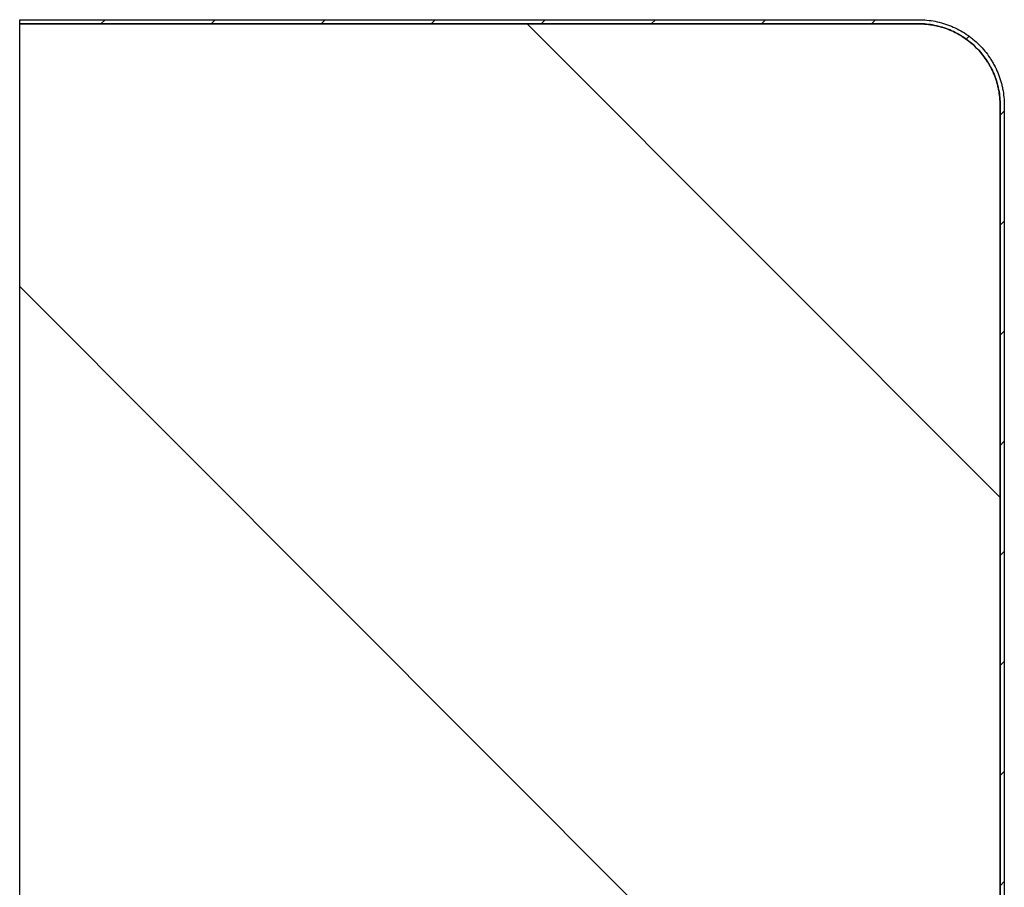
# Model space of a CAD drawing. Header units: millimetres. Extents: x -6500 to 4200, y 0 to 5940.
# Tile 9 of 157: x -5518 to -5458, y 725 to 779. Entities that reach past the tile are written whole.
import ezdxf

# ---------------------------------------------------------------- set-up
doc = ezdxf.new("R2010")
doc.units = ezdxf.units.MM
doc.layers.add('151', color=250, linetype='Continuous')

msp = doc.modelspace()

# ---------------------------------------------------------------- hatches: boundary and pattern name
at = {"layer": '151', "linetype": 'Continuous', "lineweight": -3}
h = msp.add_hatch(dxfattribs=at)
h.set_pattern_fill('ANSI31', color=256, scale=1.5, style=0)
h.set_pattern_definition([(45, (-6500, 0), (-3.367596, 3.367596), [])])
edge = h.paths.add_edge_path(flags=0)
edge.add_spline(control_points=[(-5457.913, 773.269), (-5457.913, 773.434), (-5457.929, 773.762), (-5457.977, 774.087), (-5458.026, 774.329), (-5458.044, 774.41), (-5458.084, 774.569), (-5458.106, 774.648), (-5458.177, 774.883), (-5458.288, 775.189), (-5458.427, 775.484), (-5458.543, 775.7), (-5458.583, 775.772), (-5458.647, 775.877), (-5458.669, 775.913), (-5458.713, 775.982), (-5458.735, 776.017), (-5458.849, 776.187), (-5459.044, 776.449), (-5459.263, 776.691), (-5459.494, 776.921), (-5459.615, 777.031), (-5459.774, 777.161), (-5459.806, 777.187), (-5459.871, 777.238), (-5459.904, 777.263), (-5460.003, 777.336), (-5460.07, 777.383), (-5460.274, 777.519), (-5460.553, 777.686), (-5460.848, 777.826), (-5461.075, 777.92), (-5461.152, 777.949), (-5461.268, 777.991), (-5461.307, 778.004), (-5461.385, 778.03), (-5461.424, 778.042), (-5461.621, 778.102), (-5461.937, 778.181), (-5462.259, 778.229), (-5462.584, 778.261), (-5462.748, 778.269), (-5462.913, 778.269)], knot_values=[0, 0, 0, 0, 0.0625, 0.125, 0.125, 0.15625, 0.15625, 0.1875, 0.1875, 0.25, 0.3125, 0.3125, 0.34375, 0.34375, 0.359375, 0.359375, 0.375, 0.375, 0.4375, 0.5, 0.5, 0.5625, 0.5625, 0.578125, 0.578125, 0.59375, 0.59375, 0.625, 0.625, 0.6875, 0.75, 0.75, 0.78125, 0.78125, 0.796875, 0.796875, 0.8125, 0.8125, 0.875, 0.9375, 0.9375, 1, 1, 1, 1], degree=3, periodic=0)
edge.add_line((-5462.913, 778.269), (-5517.913, 778.269))
edge.add_line((-5517.913, 778.269), (-5517.913, 778.519))
edge.add_line((-5517.913, 778.519), (-5462.913, 778.519))
edge.add_spline(control_points=[(-5462.913, 778.519), (-5462.739, 778.519), (-5462.567, 778.51), (-5462.227, 778.477), (-5461.888, 778.427), (-5461.556, 778.344), (-5461.35, 778.281), (-5461.309, 778.268), (-5461.227, 778.241), (-5461.186, 778.227), (-5461.063, 778.183), (-5460.983, 778.152), (-5460.745, 778.053), (-5460.435, 777.907), (-5460.142, 777.731), (-5459.928, 777.589), (-5459.858, 777.539), (-5459.754, 777.462), (-5459.719, 777.436), (-5459.651, 777.383), (-5459.617, 777.356), (-5459.45, 777.219), (-5459.323, 777.104), (-5459.081, 776.862), (-5458.851, 776.608), (-5458.646, 776.333), (-5458.526, 776.154), (-5458.503, 776.118), (-5458.456, 776.045), (-5458.434, 776.008), (-5458.367, 775.897), (-5458.324, 775.822), (-5458.203, 775.595), (-5458.056, 775.285), (-5457.941, 774.964), (-5457.866, 774.717), (-5457.843, 774.634), (-5457.8, 774.467), (-5457.781, 774.382), (-5457.731, 774.128), (-5457.68, 773.787), (-5457.663, 773.442), (-5457.663, 773.269)], knot_values=[0, 0, 0, 0, 0.0625, 0.0625, 0.125, 0.1875, 0.1875, 0.203125, 0.203125, 0.21875, 0.21875, 0.25, 0.25, 0.3125, 0.375, 0.375, 0.40625, 0.40625, 0.421875, 0.421875, 0.4375, 0.4375, 0.5, 0.5, 0.5625, 0.625, 0.625, 0.640625, 0.640625, 0.65625, 0.65625, 0.6875, 0.6875, 0.75, 0.8125, 0.8125, 0.84375, 0.84375, 0.875, 0.875, 0.9375, 1, 1, 1, 1], degree=3, periodic=0)
edge.add_line((-5457.663, 773.269), (-5457.663, 716.019))
edge.add_line((-5457.663, 716.019), (-5457.913, 716.019))
edge.add_line((-5457.913, 716.019), (-5457.913, 773.269))
h = msp.add_hatch(dxfattribs=at)
h.set_pattern_fill('ANSI31', color=256, scale=10.5, angle=89.95437, style=0)
h.set_pattern_definition([(134.9544, (-6500, 0), (-23.5919, -23.5544), [])])
edge = h.paths.add_edge_path(flags=0)
edge.add_line((-5517.913, 778.269), (-5462.913, 778.269))
edge.add_spline(control_points=[(-5462.913, 778.269), (-5462.748, 778.269), (-5462.419, 778.253), (-5462.094, 778.204), (-5461.852, 778.156), (-5461.772, 778.138), (-5461.612, 778.098), (-5461.533, 778.076), (-5461.299, 778.004), (-5460.992, 777.894), (-5460.698, 777.754), (-5460.481, 777.639), (-5460.41, 777.598), (-5460.304, 777.535), (-5460.269, 777.513), (-5460.199, 777.469), (-5460.165, 777.446), (-5459.994, 777.332), (-5459.732, 777.137), (-5459.491, 776.918), (-5459.261, 776.688), (-5459.151, 776.567), (-5459.02, 776.407), (-5458.994, 776.375), (-5458.944, 776.31), (-5458.919, 776.277), (-5458.846, 776.179), (-5458.799, 776.112), (-5458.663, 775.908), (-5458.495, 775.628), (-5458.356, 775.334), (-5458.262, 775.107), (-5458.232, 775.03), (-5458.191, 774.914), (-5458.177, 774.875), (-5458.151, 774.796), (-5458.139, 774.757), (-5458.08, 774.561), (-5458.001, 774.244), (-5457.953, 773.922), (-5457.921, 773.598), (-5457.913, 773.434), (-5457.913, 773.269)], knot_values=[0, 0, 0, 0, 0.0625, 0.125, 0.125, 0.15625, 0.15625, 0.1875, 0.1875, 0.25, 0.3125, 0.3125, 0.34375, 0.34375, 0.359375, 0.359375, 0.375, 0.375, 0.4375, 0.5, 0.5, 0.5625, 0.5625, 0.578125, 0.578125, 0.59375, 0.59375, 0.625, 0.625, 0.6875, 0.75, 0.75, 0.78125, 0.78125, 0.796875, 0.796875, 0.8125, 0.8125, 0.875, 0.9375, 0.9375, 1, 1, 1, 1], degree=3, periodic=0)
edge.add_line((-5457.913, 773.269), (-5457.913, 716.019))
edge.add_line((-5457.913, 716.019), (-5461.663, 716.019))
edge.add_line((-5461.663, 716.019), (-5461.663, 724.019))
edge.add_line((-5461.663, 724.019), (-5465.663, 724.019))
edge.add_line((-5465.663, 724.019), (-5465.663, 716.019))
edge.add_line((-5465.663, 716.019), (-5469.663, 716.019))
edge.add_line((-5469.663, 716.019), (-5469.663, 714.269))
edge.add_line((-5469.663, 714.269), (-5469.913, 714.269))
edge.add_line((-5469.913, 714.269), (-5469.913, 683.269))
edge.add_spline(control_points=[(-5469.913, 683.269), (-5469.913, 683.104), (-5469.929, 682.776), (-5469.977, 682.451), (-5470.026, 682.209), (-5470.044, 682.128), (-5470.084, 681.968), (-5470.106, 681.89), (-5470.177, 681.655), (-5470.288, 681.348), (-5470.427, 681.054), (-5470.543, 680.838), (-5470.583, 680.766), (-5470.647, 680.66), (-5470.669, 680.625), (-5470.713, 680.556), (-5470.735, 680.521), (-5470.849, 680.351), (-5471.044, 680.088), (-5471.263, 679.847), (-5471.494, 679.617), (-5471.615, 679.507), (-5471.774, 679.376), (-5471.806, 679.351), (-5471.871, 679.3), (-5471.904, 679.275), (-5472.003, 679.202), (-5472.07, 679.155), (-5472.274, 679.019), (-5472.553, 678.852), (-5472.848, 678.712), (-5473.075, 678.618), (-5473.152, 678.589), (-5473.268, 678.547), (-5473.307, 678.534), (-5473.385, 678.508), (-5473.424, 678.495), (-5473.621, 678.436), (-5473.937, 678.357), (-5474.259, 678.309), (-5474.584, 678.277), (-5474.748, 678.269), (-5474.913, 678.269)], knot_values=[0, 0, 0, 0, 0.0625, 0.125, 0.125, 0.15625, 0.15625, 0.1875, 0.1875, 0.25, 0.3125, 0.3125, 0.34375, 0.34375, 0.359375, 0.359375, 0.375, 0.375, 0.4375, 0.5, 0.5, 0.5625, 0.5625, 0.578125, 0.578125, 0.59375, 0.59375, 0.625, 0.625, 0.6875, 0.75, 0.75, 0.78125, 0.78125, 0.796875, 0.796875, 0.8125, 0.8125, 0.875, 0.9375, 0.9375, 1, 1, 1, 1], degree=3, periodic=0)
edge.add_line((-5474.913, 678.269), (-5503.913, 678.269))
edge.add_spline(control_points=[(-5503.913, 678.269), (-5504.078, 678.269), (-5504.406, 678.285), (-5504.731, 678.334), (-5504.973, 678.382), (-5505.054, 678.4), (-5505.213, 678.44), (-5505.292, 678.462), (-5505.527, 678.534), (-5505.833, 678.644), (-5506.128, 678.783), (-5506.344, 678.899), (-5506.415, 678.94), (-5506.521, 679.003), (-5506.556, 679.025), (-5506.626, 679.069), (-5506.66, 679.091), (-5506.831, 679.206), (-5507.093, 679.401), (-5507.334, 679.619), (-5507.565, 679.85), (-5507.675, 679.971), (-5507.805, 680.13), (-5507.831, 680.163), (-5507.882, 680.228), (-5507.906, 680.26), (-5507.98, 680.359), (-5508.027, 680.426), (-5508.163, 680.63), (-5508.33, 680.909), (-5508.469, 681.204), (-5508.563, 681.431), (-5508.593, 681.508), (-5508.635, 681.624), (-5508.648, 681.663), (-5508.674, 681.741), (-5508.686, 681.781), (-5508.746, 681.977), (-5508.825, 682.294), (-5508.872, 682.615), (-5508.904, 682.94), (-5508.913, 683.104), (-5508.913, 683.269)], knot_values=[0, 0, 0, 0, 0.0625, 0.125, 0.125, 0.15625, 0.15625, 0.1875, 0.1875, 0.25, 0.3125, 0.3125, 0.34375, 0.34375, 0.359375, 0.359375, 0.375, 0.375, 0.4375, 0.5, 0.5, 0.5625, 0.5625, 0.578125, 0.578125, 0.59375, 0.59375, 0.625, 0.625, 0.6875, 0.75, 0.75, 0.78125, 0.78125, 0.796875, 0.796875, 0.8125, 0.8125, 0.875, 0.9375, 0.9375, 1, 1, 1, 1], degree=3, periodic=0)
edge.add_line((-5508.913, 683.269), (-5508.913, 724.269))
edge.add_line((-5508.913, 724.269), (-5513.413, 724.269))
edge.add_line((-5513.413, 724.269), (-5513.413, 693.269))
edge.add_line((-5513.413, 693.269), (-5517.913, 693.269))
edge.add_line((-5517.913, 693.269), (-5517.913, 778.269))

# ---------------------------------------------------------------- linework, layer by layer
for p, q in [((-5517.913, 778.269), (-5517.913, 778.519)), ((-5517.913, 778.519), (-5462.913, 778.519)), ((-5517.913, 693.269), (-5517.913, 778.269)), ((-5517.913, 778.269), (-5462.913, 778.269)), ((-5462.913, 778.269), (-5517.913, 778.269)), ((-5457.913, 773.269), (-5457.913, 716.019)), ((-5457.913, 716.019), (-5457.913, 773.269)), ((-5457.663, 773.269), (-5457.663, 716.019))]:
    msp.add_line(p, q, dxfattribs=at)
for points, knots in [([(-5462.913, 778.519), (-5462.739, 778.519), (-5462.567, 778.51), (-5462.227, 778.477), (-5461.888, 778.427), (-5461.556, 778.344), (-5461.35, 778.281), (-5461.309, 778.268), (-5461.227, 778.241), (-5461.186, 778.227), (-5461.063, 778.183), (-5460.983, 778.152), (-5460.745, 778.053), (-5460.435, 777.907), (-5460.142, 777.731), (-5459.928, 777.589), (-5459.858, 777.539), (-5459.754, 777.462), (-5459.719, 777.436), (-5459.651, 777.383), (-5459.617, 777.356), (-5459.45, 777.219), (-5459.323, 777.104), (-5459.081, 776.862), (-5458.851, 776.608), (-5458.646, 776.333), (-5458.526, 776.154), (-5458.503, 776.118), (-5458.456, 776.045), (-5458.434, 776.008), (-5458.367, 775.897), (-5458.324, 775.822), (-5458.203, 775.595), (-5458.056, 775.285), (-5457.941, 774.964), (-5457.866, 774.717), (-5457.843, 774.634), (-5457.8, 774.467), (-5457.781, 774.382), (-5457.731, 774.128), (-5457.68, 773.787), (-5457.663, 773.442), (-5457.663, 773.269)], [0, 0, 0, 0, 0.0625, 0.0625, 0.125, 0.1875, 0.1875, 0.203125, 0.203125, 0.21875, 0.21875, 0.25, 0.25, 0.3125, 0.375, 0.375, 0.40625, 0.40625, 0.421875, 0.421875, 0.4375, 0.4375, 0.5, 0.5, 0.5625, 0.625, 0.625, 0.640625, 0.640625, 0.65625, 0.65625, 0.6875, 0.6875, 0.75, 0.8125, 0.8125, 0.84375, 0.84375, 0.875, 0.875, 0.9375, 1, 1, 1, 1]), ([(-5462.913, 778.269), (-5462.748, 778.269), (-5462.419, 778.253), (-5462.094, 778.204), (-5461.852, 778.156), (-5461.772, 778.138), (-5461.612, 778.098), (-5461.533, 778.076), (-5461.299, 778.004), (-5460.992, 777.894), (-5460.698, 777.754), (-5460.481, 777.639), (-5460.41, 777.598), (-5460.304, 777.535), (-5460.269, 777.513), (-5460.199, 777.469), (-5460.165, 777.446), (-5459.994, 777.332), (-5459.732, 777.137), (-5459.491, 776.918), (-5459.261, 776.688), (-5459.151, 776.567), (-5459.02, 776.407), (-5458.994, 776.375), (-5458.944, 776.31), (-5458.919, 776.277), (-5458.846, 776.179), (-5458.799, 776.112), (-5458.663, 775.908), (-5458.495, 775.628), (-5458.356, 775.334), (-5458.262, 775.107), (-5458.232, 775.03), (-5458.191, 774.914), (-5458.177, 774.875), (-5458.151, 774.796), (-5458.139, 774.757), (-5458.08, 774.561), (-5458.001, 774.244), (-5457.953, 773.922), (-5457.921, 773.598), (-5457.913, 773.434), (-5457.913, 773.269)], [0, 0, 0, 0, 0.0625, 0.125, 0.125, 0.15625, 0.15625, 0.1875, 0.1875, 0.25, 0.3125, 0.3125, 0.34375, 0.34375, 0.359375, 0.359375, 0.375, 0.375, 0.4375, 0.5, 0.5, 0.5625, 0.5625, 0.578125, 0.578125, 0.59375, 0.59375, 0.625, 0.625, 0.6875, 0.75, 0.75, 0.78125, 0.78125, 0.796875, 0.796875, 0.8125, 0.8125, 0.875, 0.9375, 0.9375, 1, 1, 1, 1]), ([(-5457.913, 773.269), (-5457.913, 773.434), (-5457.929, 773.762), (-5457.977, 774.087), (-5458.026, 774.329), (-5458.044, 774.41), (-5458.084, 774.569), (-5458.106, 774.648), (-5458.177, 774.883), (-5458.288, 775.189), (-5458.427, 775.484), (-5458.543, 775.7), (-5458.583, 775.772), (-5458.647, 775.877), (-5458.669, 775.913), (-5458.713, 775.982), (-5458.735, 776.017), (-5458.849, 776.187), (-5459.044, 776.449), (-5459.263, 776.691), (-5459.494, 776.921), (-5459.615, 777.031), (-5459.774, 777.161), (-5459.806, 777.187), (-5459.871, 777.238), (-5459.904, 777.263), (-5460.003, 777.336), (-5460.07, 777.383), (-5460.274, 777.519), (-5460.553, 777.686), (-5460.848, 777.826), (-5461.075, 777.92), (-5461.152, 777.949), (-5461.268, 777.991), (-5461.307, 778.004), (-5461.385, 778.03), (-5461.424, 778.042), (-5461.621, 778.102), (-5461.937, 778.181), (-5462.259, 778.229), (-5462.584, 778.261), (-5462.748, 778.269), (-5462.913, 778.269)], [0, 0, 0, 0, 0.0625, 0.125, 0.125, 0.15625, 0.15625, 0.1875, 0.1875, 0.25, 0.3125, 0.3125, 0.34375, 0.34375, 0.359375, 0.359375, 0.375, 0.375, 0.4375, 0.5, 0.5, 0.5625, 0.5625, 0.578125, 0.578125, 0.59375, 0.59375, 0.625, 0.625, 0.6875, 0.75, 0.75, 0.78125, 0.78125, 0.796875, 0.796875, 0.8125, 0.8125, 0.875, 0.9375, 0.9375, 1, 1, 1, 1])]:
    msp.add_open_spline(points, degree=3, knots=knots, dxfattribs=at)

doc.saveas('drawing.dxf')
